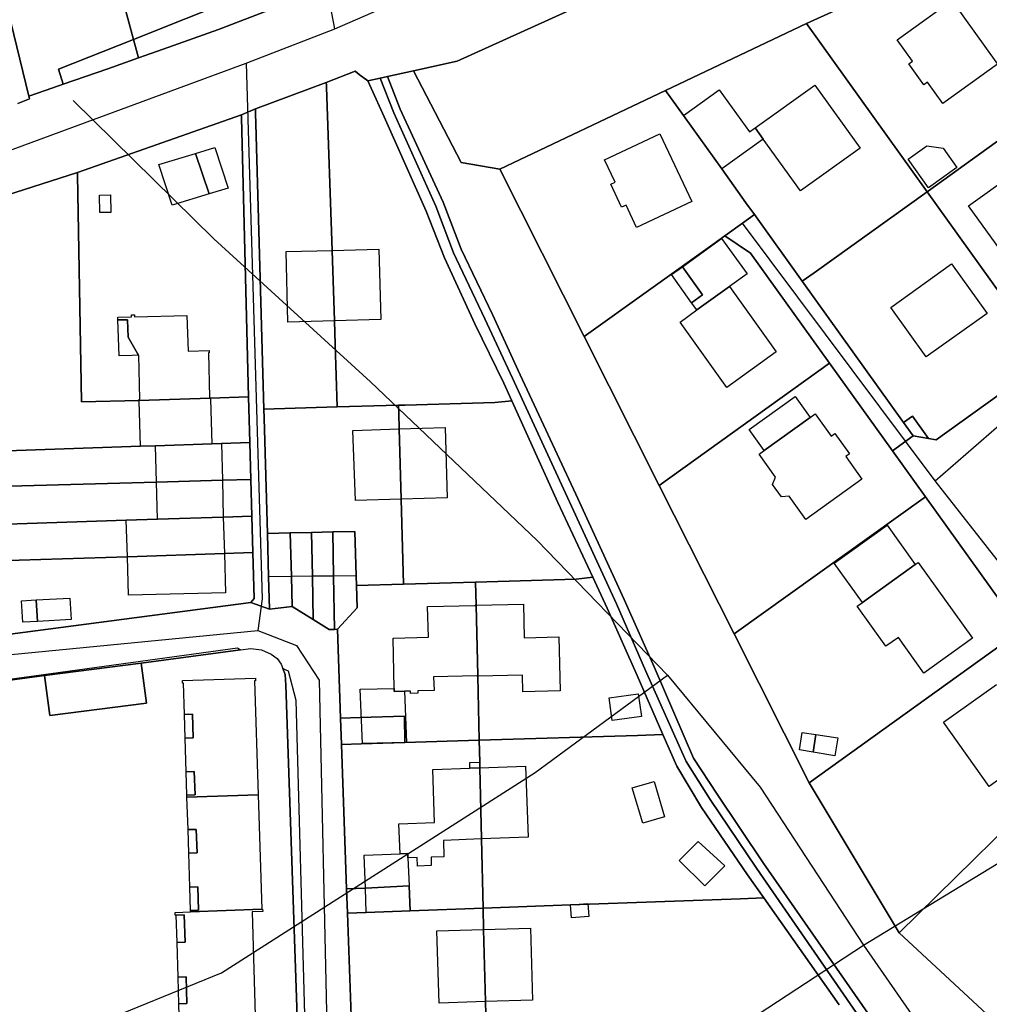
# Model space of a CAD drawing. Extents: x 577960 to 582939, y 6017202 to 6023066.
# Tile 161 of 217: x 579678 to 579810, y 6021925 to 6022060. Entities that reach past the tile are written whole.
import ezdxf

# ---------------------------------------------------------------- set-up
doc = ezdxf.new("R2010")
doc.units = 0
doc.header["$MEASUREMENT"] = 0
doc.linetypes.add('D', pattern=[0])
for name, color, linetype in [('LI__FLUR', 7, 'D'), ('LI__GEB', 7, 'Continuous'), ('LI__STRASSE', 7, 'Continuous')]:
    doc.layers.add(name, color=color, linetype=linetype)

msp = doc.modelspace()

# ---------------------------------------------------------------- linework, layer by layer
at = {"layer": 'LI__FLUR', "color": 8, "linetype": 'D', "true_color": 0x808080}
for p, q in [((579670.001, 6022086.63), (579679.066, 6022049.476)), ((579679.066, 6022049.476), (579670.001, 6022086.63)), ((579802.218, 6022083.567), (579737.633, 6022054.252)), ((579737.633, 6022054.252), (579802.218, 6022083.567)), ((579785.394, 6022059.398), (579807.176, 6022069.353)), ((579807.176, 6022069.353), (579785.394, 6022059.398)), ((579717.621, 6022066.917), (579693.381, 6022057.232)), ((579693.381, 6022057.232), (579717.621, 6022066.917)), ((579693.381, 6022057.232), (579691.712, 6022063.37)), ((579691.712, 6022063.37), (579693.381, 6022057.232)), ((579712.493, 6022061.48), (579705.006, 6022058.601)), ((579705.006, 6022058.601), (579712.493, 6022061.48)), ((579766.132, 6022050.233), (579785.394, 6022059.398)), ((579785.394, 6022059.398), (579766.132, 6022050.233)), ((579785.394, 6022059.398), (579801.877, 6022036.408)), ((579801.877, 6022036.408), (579785.394, 6022059.398)), ((579705.006, 6022058.601), (579697.439, 6022055.883)), ((579697.439, 6022055.883), (579705.006, 6022058.601)), ((579683.145, 6022053.145), (579693.381, 6022057.232)), ((579693.381, 6022057.232), (579683.145, 6022053.145)), ((579693.381, 6022057.232), (579694.071, 6022054.704)), ((579694.071, 6022054.704), (579693.381, 6022057.232)), ((579694.071, 6022054.704), (579689.852, 6022053.224)), ((579689.852, 6022053.224), (579694.071, 6022054.704)), ((579697.439, 6022055.883), (579694.071, 6022054.704)), ((579694.071, 6022054.704), (579697.439, 6022055.883)), ((579737.633, 6022054.252), (579731.675, 6022052.933)), ((579731.675, 6022052.933), (579737.633, 6022054.252)), ((579683.785, 6022051.106), (579683.145, 6022053.145)), ((579683.145, 6022053.145), (579683.785, 6022051.106)), ((579689.852, 6022053.224), (579683.785, 6022051.106)), ((579683.785, 6022051.106), (579689.852, 6022053.224)), ((579719.74, 6022051.354), (579723.699, 6022052.883)), ((579723.699, 6022052.883), (579719.74, 6022051.354)), ((579723.699, 6022052.883), (579724.258, 6022052.454)), ((579724.258, 6022052.454), (579723.699, 6022052.883)), ((579724.258, 6022052.454), (579725.418, 6022051.554)), ((579725.418, 6022051.554), (579724.258, 6022052.454)), ((579727.087, 6022051.924), (579728.107, 6022052.144)), ((579728.107, 6022052.144), (579727.087, 6022051.924)), ((579728.107, 6022052.144), (579731.675, 6022052.933)), ((579731.675, 6022052.933), (579728.107, 6022052.144)), ((579728.107, 6022052.144), (579729.846, 6022047.696)), ((579729.846, 6022047.696), (579728.107, 6022052.144)), ((579731.675, 6022052.933), (579738.193, 6022040.399)), ((579738.193, 6022040.399), (579731.675, 6022052.933)), ((579683.785, 6022051.106), (579682.355, 6022050.606)), ((579682.355, 6022050.606), (579683.785, 6022051.106)), ((579710.064, 6022047.746), (579719.74, 6022051.354)), ((579719.74, 6022051.354), (579710.064, 6022047.746)), ((579719.74, 6022051.354), (579719.76, 6022050.994)), ((579719.76, 6022050.994), (579719.74, 6022051.354)), ((579719.76, 6022050.994), (579719.77, 6022050.724)), ((579719.77, 6022050.724), (579719.76, 6022050.994)), ((579719.77, 6022050.724), (579720.559, 6022028.385)), ((579720.559, 6022028.385), (579719.77, 6022050.724)), ((579725.418, 6022051.554), (579727.087, 6022051.924)), ((579727.087, 6022051.924), (579725.418, 6022051.554)), ((579725.868, 6022050.574), (579725.418, 6022051.554)), ((579725.418, 6022051.554), (579725.868, 6022050.574)), ((579728.986, 6022047.206), (579727.087, 6022051.924)), ((579727.087, 6022051.924), (579728.986, 6022047.206)), ((579682.355, 6022050.606), (579679.066, 6022049.476)), ((579679.066, 6022049.476), (579682.355, 6022050.606)), ((579679.066, 6022049.476), (579679.156, 6022049.117)), ((579679.156, 6022049.117), (579679.066, 6022049.476)), ((579727.647, 6022046.646), (579725.868, 6022050.574)), ((579725.868, 6022050.574), (579727.647, 6022046.646)), ((579743.47, 6022039.479), (579766.132, 6022050.233)), ((579766.132, 6022050.233), (579743.47, 6022039.479)), ((579766.132, 6022050.233), (579768.572, 6022046.829)), ((579768.572, 6022046.829), (579766.132, 6022050.233)), ((579679.156, 6022049.117), (579677.587, 6022048.487)), ((579677.587, 6022048.487), (579679.156, 6022049.117)), ((579685.704, 6022039.051), (579708.135, 6022046.917)), ((579708.135, 6022046.917), (579685.704, 6022039.051)), ((579708.135, 6022046.917), (579710.064, 6022047.746)), ((579710.064, 6022047.746), (579708.135, 6022046.917)), ((579708.135, 6022046.917), (579708.145, 6022046.497)), ((579708.145, 6022046.497), (579708.135, 6022046.917)), ((579710.064, 6022047.746), (579710.074, 6022047.316)), ((579710.074, 6022047.316), (579710.064, 6022047.746)), ((579710.074, 6022047.316), (579710.084, 6022047.086)), ((579710.084, 6022047.086), (579710.074, 6022047.316)), ((579710.084, 6022047.086), (579710.124, 6022045.697)), ((579710.124, 6022045.697), (579710.084, 6022047.086)), ((579733.414, 6022033.762), (579727.647, 6022046.646)), ((579727.647, 6022046.646), (579733.414, 6022033.762)), ((579734.724, 6022034.441), (579728.986, 6022047.206)), ((579728.986, 6022047.206), (579734.724, 6022034.441)), ((579729.846, 6022047.696), (579735.723, 6022035.001)), ((579735.723, 6022035.001), (579729.846, 6022047.696)), ((579768.572, 6022046.829), (579773.808, 6022039.527)), ((579773.808, 6022039.527), (579768.572, 6022046.829)), ((579801.877, 6022036.408), (579816.911, 6022047.193)), ((579816.911, 6022047.193), (579801.877, 6022036.408)), ((579708.145, 6022046.497), (579709.104, 6022008.354)), ((579709.104, 6022008.354), (579708.145, 6022046.497)), ((579710.124, 6022045.697), (579711.213, 6022006.705)), ((579711.213, 6022006.705), (579710.124, 6022045.697)), ((579738.193, 6022040.399), (579743.47, 6022039.479)), ((579743.47, 6022039.479), (579738.193, 6022040.399)), ((579672.899, 6022034.903), (579685.704, 6022039.051)), ((579685.704, 6022039.051), (579672.899, 6022034.903)), ((579685.704, 6022039.051), (579685.714, 6022038.721)), ((579685.714, 6022038.721), (579685.704, 6022039.051)), ((579685.714, 6022038.721), (579686.253, 6022007.675)), ((579686.253, 6022007.675), (579685.714, 6022038.721)), ((579754.995, 6022016.599), (579743.47, 6022039.479)), ((579743.47, 6022039.479), (579754.995, 6022016.599)), ((579773.808, 6022039.527), (579777.121, 6022034.905)), ((579777.121, 6022034.905), (579773.808, 6022039.527)), ((579801.877, 6022036.408), (579786.439, 6022025.339)), ((579786.439, 6022025.339), (579801.877, 6022036.408)), ((579818.35, 6022013.418), (579801.877, 6022036.408)), ((579801.877, 6022036.408), (579818.35, 6022013.418)), ((579735.723, 6022035.001), (579738.192, 6022028.574)), ((579738.192, 6022028.574), (579735.723, 6022035.001)), ((579777.121, 6022034.905), (579778.286, 6022033.28)), ((579778.286, 6022033.28), (579777.121, 6022034.905)), ((579735.883, 6022027.385), (579733.414, 6022033.762)), ((579733.414, 6022033.762), (579735.883, 6022027.385)), ((579737.133, 6022028.034), (579734.724, 6022034.441)), ((579734.724, 6022034.441), (579737.133, 6022028.034)), ((579778.286, 6022033.28), (579776.647, 6022032.109)), ((579776.647, 6022032.109), (579778.286, 6022033.28)), ((579778.286, 6022033.28), (579784.814, 6022024.174)), ((579784.814, 6022024.174), (579778.286, 6022033.28)), ((579776.647, 6022032.109), (579774.218, 6022030.372)), ((579774.218, 6022030.372), (579776.647, 6022032.109)), ((579772.593, 6022029.208), (579754.995, 6022016.599)), ((579754.995, 6022016.599), (579772.593, 6022029.208)), ((579774.218, 6022030.372), (579772.593, 6022029.208)), ((579772.593, 6022029.208), (579774.218, 6022030.372)), ((579777.766, 6022027.993), (579774.218, 6022030.372)), ((579774.218, 6022030.372), (579777.766, 6022027.993)), ((579720.559, 6022028.385), (579720.859, 6022018.759)), ((579720.859, 6022018.759), (579720.559, 6022028.385)), ((579741.421, 6022019.048), (579737.133, 6022028.034)), ((579737.133, 6022028.034), (579741.421, 6022019.048)), ((579738.192, 6022028.574), (579742.46, 6022019.608)), ((579742.46, 6022019.608), (579738.192, 6022028.574)), ((579788.542, 6022012.969), (579777.766, 6022027.993)), ((579777.766, 6022027.993), (579788.542, 6022012.969)), ((579740.041, 6022018.329), (579735.883, 6022027.385)), ((579735.883, 6022027.385), (579740.041, 6022018.329)), ((579786.439, 6022025.339), (579784.814, 6022024.174)), ((579784.814, 6022024.174), (579786.439, 6022025.339)), ((579784.814, 6022024.174), (579798.668, 6022004.853)), ((579798.668, 6022004.853), (579784.814, 6022024.174)), ((579720.859, 6022018.759), (579720.969, 6022015.58)), ((579720.969, 6022015.58), (579720.859, 6022018.759)), ((579745.189, 6022010.902), (579741.421, 6022019.048)), ((579741.421, 6022019.048), (579745.189, 6022010.902)), ((579742.46, 6022019.608), (579746.229, 6022011.392)), ((579746.229, 6022011.392), (579742.46, 6022019.608)), ((579744.02, 6022010.222), (579740.041, 6022018.329)), ((579740.041, 6022018.329), (579744.02, 6022010.222)), ((579754.995, 6022016.599), (579765.241, 6021996.267)), ((579765.241, 6021996.267), (579754.995, 6022016.599)), ((579720.969, 6022015.58), (579721.239, 6022006.984)), ((579721.239, 6022006.984), (579720.969, 6022015.58)), ((579765.241, 6021996.267), (579788.542, 6022012.969)), ((579788.542, 6022012.969), (579765.241, 6021996.267)), ((579797.138, 6022000.985), (579788.542, 6022012.969)), ((579788.542, 6022012.969), (579797.138, 6022000.985)), ((579803.116, 6022002.504), (579818.35, 6022013.418)), ((579818.35, 6022013.418), (579803.116, 6022002.504)), ((579752.706, 6021994.628), (579745.189, 6022010.902)), ((579745.189, 6022010.902), (579752.706, 6021994.628)), ((579746.229, 6022011.392), (579753.845, 6021995.078)), ((579753.845, 6021995.078), (579746.229, 6022011.392)), ((579745.109, 6022007.813), (579744.02, 6022010.222)), ((579744.02, 6022010.222), (579745.109, 6022007.813)), ((579686.253, 6022007.675), (579694.159, 6022007.875)), ((579694.159, 6022007.875), (579686.253, 6022007.675)), ((579694.159, 6022007.875), (579703.886, 6022008.204)), ((579703.886, 6022008.204), (579694.159, 6022007.875)), ((579703.886, 6022008.204), (579709.104, 6022008.354)), ((579709.104, 6022008.354), (579703.886, 6022008.204)), ((579709.104, 6022008.354), (579709.273, 6022002.137)), ((579709.273, 6022002.137), (579709.104, 6022008.354)), ((579742.81, 6022007.573), (579745.109, 6022007.813)), ((579745.109, 6022007.813), (579742.81, 6022007.573)), ((579745.109, 6022007.813), (579751.386, 6021993.909)), ((579751.386, 6021993.909), (579745.109, 6022007.813)), ((579711.213, 6022006.705), (579721.239, 6022006.984)), ((579721.239, 6022006.984), (579711.213, 6022006.705)), ((579711.243, 6022005.475), (579711.213, 6022006.705)), ((579711.213, 6022006.705), (579711.243, 6022005.475)), ((579721.239, 6022006.984), (579729.615, 6022007.214)), ((579729.615, 6022007.214), (579721.239, 6022006.984)), ((579729.615, 6022007.214), (579730.505, 6022007.234)), ((579730.505, 6022007.234), (579729.615, 6022007.214)), ((579729.615, 6022007.214), (579729.645, 6022006.105)), ((579729.645, 6022006.105), (579729.615, 6022007.214)), ((579730.505, 6022007.234), (579742.81, 6022007.573)), ((579742.81, 6022007.573), (579730.505, 6022007.234)), ((579711.692, 6021989.692), (579711.243, 6022005.475)), ((579711.243, 6022005.475), (579711.692, 6021989.692)), ((579729.645, 6022006.105), (579729.705, 6022003.995)), ((579729.705, 6022003.995), (579729.645, 6022006.105)), ((579798.668, 6022004.853), (579799.887, 6022005.722)), ((579799.887, 6022005.722), (579798.668, 6022004.853)), ((579799.887, 6022005.722), (579802.076, 6022002.674)), ((579802.076, 6022002.674), (579799.887, 6022005.722)), ((579729.705, 6022003.995), (579729.965, 6021994.399)), ((579729.965, 6021994.399), (579729.705, 6022003.995)), ((579798.668, 6022004.853), (579799.977, 6022003.024)), ((579799.977, 6022003.024), (579798.668, 6022004.853)), ((579799.977, 6022003.024), (579797.138, 6022000.985)), ((579797.138, 6022000.985), (579799.977, 6022003.024)), ((579799.977, 6022003.024), (579802.076, 6022002.674)), ((579802.076, 6022002.674), (579799.977, 6022003.024)), ((579802.076, 6022002.674), (579803.116, 6022002.504)), ((579803.116, 6022002.504), (579802.076, 6022002.674)), ((579694.319, 6022001.618), (579673.418, 6022000.889)), ((579673.418, 6022000.889), (579694.319, 6022001.618)), ((579696.388, 6022001.688), (579694.319, 6022001.618)), ((579694.319, 6022001.618), (579696.388, 6022001.688)), ((579704.075, 6022001.957), (579696.388, 6022001.688)), ((579696.388, 6022001.688), (579704.075, 6022001.957)), ((579705.395, 6022001.997), (579704.075, 6022001.957)), ((579704.075, 6022001.957), (579705.395, 6022001.997)), ((579709.273, 6022002.137), (579705.395, 6022001.997)), ((579705.395, 6022001.997), (579709.273, 6022002.137)), ((579709.273, 6022002.137), (579709.413, 6021997.069)), ((579709.413, 6021997.069), (579709.273, 6022002.137)), ((579801.659, 6021994.691), (579797.138, 6022000.985)), ((579797.138, 6022000.985), (579801.659, 6021994.691)), ((579696.528, 6021996.72), (579705.535, 6021996.959)), ((579705.535, 6021996.959), (579696.528, 6021996.72)), ((579705.535, 6021996.959), (579709.413, 6021997.069)), ((579709.413, 6021997.069), (579705.535, 6021996.959)), ((579709.413, 6021997.069), (579709.553, 6021992.061)), ((579709.553, 6021992.061), (579709.413, 6021997.069)), ((579673.488, 6021996.091), (579696.528, 6021996.72)), ((579696.528, 6021996.72), (579673.488, 6021996.091)), ((579765.241, 6021996.267), (579775.493, 6021975.949)), ((579775.493, 6021975.949), (579765.241, 6021996.267)), ((579729.965, 6021994.399), (579730.285, 6021982.764)), ((579730.285, 6021982.764), (579729.965, 6021994.399)), ((579759.433, 6021980.064), (579752.706, 6021994.628)), ((579752.706, 6021994.628), (579759.433, 6021980.064)), ((579753.845, 6021995.078), (579760.463, 6021980.644)), ((579760.463, 6021980.644), (579753.845, 6021995.078)), ((579775.493, 6021975.949), (579801.659, 6021994.691)), ((579801.659, 6021994.691), (579775.493, 6021975.949)), ((579814.75, 6021976.423), (579801.659, 6021994.691)), ((579801.659, 6021994.691), (579814.75, 6021976.423)), ((579751.386, 6021993.909), (579756.184, 6021983.713)), ((579756.184, 6021983.713), (579751.386, 6021993.909)), ((579692.4, 6021991.492), (579673.567, 6021990.883)), ((579673.567, 6021990.883), (579692.4, 6021991.492)), ((579696.668, 6021991.632), (579692.4, 6021991.492)), ((579692.4, 6021991.492), (579696.668, 6021991.632)), ((579705.665, 6021991.931), (579696.668, 6021991.632)), ((579696.668, 6021991.632), (579705.665, 6021991.931)), ((579709.553, 6021992.061), (579705.665, 6021991.931)), ((579705.665, 6021991.931), (579709.553, 6021992.061)), ((579709.553, 6021992.061), (579709.693, 6021987.073)), ((579709.693, 6021987.073), (579709.553, 6021992.061)), ((579714.821, 6021989.772), (579711.692, 6021989.692)), ((579711.692, 6021989.692), (579714.821, 6021989.772)), ((579711.862, 6021983.754), (579711.692, 6021989.692)), ((579711.692, 6021989.692), (579711.862, 6021983.754)), ((579717.72, 6021989.842), (579714.821, 6021989.772)), ((579714.821, 6021989.772), (579717.72, 6021989.842)), ((579714.971, 6021983.794), (579714.821, 6021989.772)), ((579714.821, 6021989.772), (579714.971, 6021983.794)), ((579720.629, 6021989.911), (579717.72, 6021989.842)), ((579717.72, 6021989.842), (579720.629, 6021989.911)), ((579717.72, 6021989.842), (579717.84, 6021983.834)), ((579717.84, 6021983.834), (579717.72, 6021989.842)), ((579723.657, 6021989.981), (579720.629, 6021989.911)), ((579720.629, 6021989.911), (579723.657, 6021989.981)), ((579720.729, 6021983.874), (579720.629, 6021989.911)), ((579720.629, 6021989.911), (579720.729, 6021983.874)), ((579723.827, 6021983.914), (579723.657, 6021989.981)), ((579723.657, 6021989.981), (579723.827, 6021983.914)), ((579692.54, 6021986.514), (579673.647, 6021985.905)), ((579673.647, 6021985.905), (579692.54, 6021986.514)), ((579705.805, 6021986.943), (579692.54, 6021986.514)), ((579692.54, 6021986.514), (579705.805, 6021986.943)), ((579709.693, 6021987.073), (579705.805, 6021986.943)), ((579705.805, 6021986.943), (579709.693, 6021987.073)), ((579709.863, 6021980.786), (579709.693, 6021987.073)), ((579709.693, 6021987.073), (579709.863, 6021980.786)), ((579711.982, 6021979.326), (579711.862, 6021983.754)), ((579711.862, 6021983.754), (579711.982, 6021979.326)), ((579715.081, 6021979.726), (579714.971, 6021983.794)), ((579714.971, 6021983.794), (579715.081, 6021979.726)), ((579717.84, 6021983.834), (579717.95, 6021977.926)), ((579717.95, 6021977.926), (579717.84, 6021983.834)), ((579720.858, 6021976.577), (579720.729, 6021983.874)), ((579720.729, 6021983.874), (579720.858, 6021976.577)), ((579723.867, 6021982.574), (579723.827, 6021983.914)), ((579723.827, 6021983.914), (579723.867, 6021982.574)), ((579753.915, 6021983.463), (579740.141, 6021983.054)), ((579740.141, 6021983.054), (579753.915, 6021983.463)), ((579756.184, 6021983.713), (579753.915, 6021983.463)), ((579753.915, 6021983.463), (579756.184, 6021983.713)), ((579758.164, 6021979.494), (579756.184, 6021983.713)), ((579756.184, 6021983.713), (579758.164, 6021979.494)), ((579730.285, 6021982.764), (579723.867, 6021982.574)), ((579723.867, 6021982.574), (579730.285, 6021982.764)), ((579723.867, 6021982.574), (579723.947, 6021979.526)), ((579723.947, 6021979.526), (579723.867, 6021982.574)), ((579740.141, 6021983.054), (579730.285, 6021982.764)), ((579730.285, 6021982.764), (579740.141, 6021983.054)), ((579740.141, 6021983.054), (579740.221, 6021979.885)), ((579740.221, 6021979.885), (579740.141, 6021983.054)), ((579709.433, 6021980.246), (579709.863, 6021980.786)), ((579709.863, 6021980.786), (579709.433, 6021980.246)), ((579673.807, 6021975.579), (579709.433, 6021980.246)), ((579709.433, 6021980.246), (579673.807, 6021975.579)), ((579711.982, 6021979.326), (579709.433, 6021980.246)), ((579709.433, 6021980.246), (579711.982, 6021979.326)), ((579715.081, 6021979.726), (579711.982, 6021979.326)), ((579711.982, 6021979.326), (579715.081, 6021979.726)), ((579717.95, 6021977.926), (579715.081, 6021979.726)), ((579715.081, 6021979.726), (579717.95, 6021977.926)), ((579723.947, 6021979.526), (579721.288, 6021976.587)), ((579721.288, 6021976.587), (579723.947, 6021979.526)), ((579740.221, 6021979.885), (579740.451, 6021970.269)), ((579740.451, 6021970.269), (579740.221, 6021979.885)), ((579762.242, 6021970.258), (579758.164, 6021979.494)), ((579758.164, 6021979.494), (579762.242, 6021970.258)), ((579763.391, 6021970.938), (579759.433, 6021980.064)), ((579759.433, 6021980.064), (579763.391, 6021970.938)), ((579760.463, 6021980.644), (579764.561, 6021971.477)), ((579764.561, 6021971.477), (579760.463, 6021980.644)), ((579717.95, 6021977.926), (579720.119, 6021976.577)), ((579720.119, 6021976.577), (579717.95, 6021977.926)), ((579720.119, 6021976.577), (579720.858, 6021976.577)), ((579720.858, 6021976.577), (579720.119, 6021976.577)), ((579721.288, 6021976.587), (579720.858, 6021976.577)), ((579720.858, 6021976.577), (579721.288, 6021976.587)), ((579721.708, 6021964.442), (579721.288, 6021976.587)), ((579721.288, 6021976.587), (579721.708, 6021964.442)), ((579775.493, 6021975.949), (579785.743, 6021955.608)), ((579785.743, 6021955.608), (579775.493, 6021975.949)), ((579785.743, 6021955.608), (579814.75, 6021976.423)), ((579814.75, 6021976.423), (579785.743, 6021955.608)), ((579634.313, 6021964.035), (579707.584, 6021974.038)), ((579707.584, 6021974.038), (579708.023, 6021973.778)), ((579708.023, 6021973.778), (579709.443, 6021973.968)), ((579709.443, 6021973.968), (579710.882, 6021973.768)), ((579708.023, 6021973.778), (579694.429, 6021971.96)), ((579694.429, 6021971.96), (579708.023, 6021973.778)), ((579710.882, 6021973.768), (579712.222, 6021973.198)), ((579712.222, 6021973.198), (579713.011, 6021972.609)), ((579713.011, 6021972.609), (579713.571, 6021971.839)), ((579694.429, 6021971.96), (579681.234, 6021970.261)), ((579681.234, 6021970.261), (579694.429, 6021971.96)), ((579695.149, 6021966.472), (579694.429, 6021971.96)), ((579694.429, 6021971.96), (579695.149, 6021966.472)), ((579713.571, 6021971.839), (579713.801, 6021971.219)), ((579764.561, 6021971.477), (579769.959, 6021958.982)), ((579769.959, 6021958.982), (579764.561, 6021971.477)), ((579681.234, 6021970.261), (579660.143, 6021967.453)), ((579660.143, 6021967.453), (579681.234, 6021970.261)), ((579681.234, 6021970.261), (579681.944, 6021964.813)), ((579681.944, 6021964.813), (579681.234, 6021970.261)), ((579713.801, 6021971.219), (579714.101, 6021970.42)), ((579714.101, 6021970.42), (579713.801, 6021971.219)), ((579713.801, 6021971.219), (579714.531, 6021970.929)), ((579714.101, 6021970.42), (579714.221, 6021968.93)), ((579714.221, 6021968.93), (579714.101, 6021970.42)), ((579714.531, 6021970.929), (579715.59, 6021966.881)), ((579740.451, 6021970.269), (579740.451, 6021970.159)), ((579740.451, 6021970.159), (579740.451, 6021970.269)), ((579740.451, 6021970.159), (579740.66, 6021961.412)), ((579740.66, 6021961.412), (579740.451, 6021970.159)), ((579765.77, 6021962.191), (579762.242, 6021970.258)), ((579762.242, 6021970.258), (579765.77, 6021962.191)), ((579768.929, 6021958.512), (579763.391, 6021970.938)), ((579763.391, 6021970.938), (579768.929, 6021958.512)), ((579714.221, 6021968.93), (579715.94, 6021918.69)), ((579715.94, 6021918.69), (579714.221, 6021968.93)), ((579681.944, 6021964.813), (579695.149, 6021966.472)), ((579695.149, 6021966.472), (579681.944, 6021964.813)), ((579715.59, 6021966.881), (579716.899, 6021918.95)), ((579724.397, 6021964.522), (579721.708, 6021964.442)), ((579721.708, 6021964.442), (579724.397, 6021964.522)), ((579730.414, 6021964.711), (579724.397, 6021964.522)), ((579724.397, 6021964.522), (579730.414, 6021964.711)), ((579730.504, 6021961.103), (579730.414, 6021964.711)), ((579730.414, 6021964.711), (579730.504, 6021961.103)), ((579721.838, 6021960.833), (579721.708, 6021964.442)), ((579721.708, 6021964.442), (579721.838, 6021960.833)), ((579740.66, 6021961.412), (579762.292, 6021962.081)), ((579762.292, 6021962.081), (579740.66, 6021961.412)), ((579762.292, 6021962.081), (579765.77, 6021962.191)), ((579765.77, 6021962.191), (579762.292, 6021962.081)), ((579765.77, 6021962.191), (579767.67, 6021957.863)), ((579767.67, 6021957.863), (579765.77, 6021962.191)), ((579825.207, 6021961.829), (579798.087, 6021935.071)), ((579798.087, 6021935.071), (579825.207, 6021961.829)), ((579724.507, 6021960.913), (579721.838, 6021960.833)), ((579721.838, 6021960.833), (579724.507, 6021960.913)), ((579722.527, 6021941.091), (579721.838, 6021960.833)), ((579721.838, 6021960.833), (579722.527, 6021941.091)), ((579730.504, 6021961.103), (579724.507, 6021960.913)), ((579724.507, 6021960.913), (579730.504, 6021961.103)), ((579740.66, 6021961.412), (579730.504, 6021961.103)), ((579730.504, 6021961.103), (579740.66, 6021961.412)), ((579740.72, 6021958.433), (579740.66, 6021961.412)), ((579740.66, 6021961.412), (579740.72, 6021958.433)), ((579740.74, 6021957.644), (579740.72, 6021958.433)), ((579740.72, 6021958.433), (579740.74, 6021957.644)), ((579767.67, 6021957.863), (579771.038, 6021952.245)), ((579771.038, 6021952.245), (579767.67, 6021957.863)), ((579772.208, 6021953.324), (579768.929, 6021958.512)), ((579768.929, 6021958.512), (579772.208, 6021953.324)), ((579769.959, 6021958.982), (579773.187, 6021954.044)), ((579773.187, 6021954.044), (579769.959, 6021958.982)), ((579740.96, 6021947.928), (579740.74, 6021957.644)), ((579740.74, 6021957.644), (579740.96, 6021947.928)), ((579785.743, 6021955.608), (579798.087, 6021935.071)), ((579798.087, 6021935.071), (579785.743, 6021955.608)), ((579773.187, 6021954.044), (579779.475, 6021944.668)), ((579779.475, 6021944.668), (579773.187, 6021954.044)), ((579778.565, 6021943.928), (579772.208, 6021953.324)), ((579772.208, 6021953.324), (579778.565, 6021943.928)), ((579771.038, 6021952.245), (579777.356, 6021943.008)), ((579777.356, 6021943.008), (579771.038, 6021952.245)), ((579741.17, 6021938.461), (579740.96, 6021947.928)), ((579740.96, 6021947.928), (579741.17, 6021938.461)), ((579779.475, 6021944.668), (579793.789, 6021924.115)), ((579793.789, 6021924.115), (579779.475, 6021944.668)), ((579777.356, 6021943.008), (579779.555, 6021939.88)), ((579779.555, 6021939.88), (579777.356, 6021943.008)), ((579792.709, 6021923.486), (579778.565, 6021943.928)), ((579778.565, 6021943.928), (579792.709, 6021923.486)), ((579722.527, 6021941.091), (579725.086, 6021941.221)), ((579725.086, 6021941.221), (579722.527, 6021941.091)), ((579722.647, 6021937.792), (579722.527, 6021941.091)), ((579722.527, 6021941.091), (579722.647, 6021937.792)), ((579725.086, 6021941.221), (579731.064, 6021941.511)), ((579731.064, 6021941.511), (579725.086, 6021941.221)), ((579731.064, 6021941.511), (579731.204, 6021938.102)), ((579731.204, 6021938.102), (579731.064, 6021941.511)), ((579776.356, 6021939.76), (579753.155, 6021938.901)), ((579753.155, 6021938.901), (579776.356, 6021939.76)), ((579779.555, 6021939.88), (579776.356, 6021939.76)), ((579776.356, 6021939.76), (579779.555, 6021939.88)), ((579789.85, 6021925.245), (579779.555, 6021939.88)), ((579779.555, 6021939.88), (579789.85, 6021925.245)), ((579725.206, 6021937.882), (579722.647, 6021937.792)), ((579722.647, 6021937.792), (579725.206, 6021937.882)), ((579722.647, 6021937.792), (579723.177, 6021922.459)), ((579723.177, 6021922.459), (579722.647, 6021937.792)), ((579731.204, 6021938.102), (579725.206, 6021937.882)), ((579725.206, 6021937.882), (579731.204, 6021938.102)), ((579741.17, 6021938.461), (579731.204, 6021938.102)), ((579731.204, 6021938.102), (579741.17, 6021938.461)), ((579753.155, 6021938.901), (579741.17, 6021938.461)), ((579741.17, 6021938.461), (579753.155, 6021938.901)), ((579741.25, 6021935.563), (579741.17, 6021938.461)), ((579741.17, 6021938.461), (579741.25, 6021935.563)), ((579741.52, 6021925.687), (579741.25, 6021935.563)), ((579741.25, 6021935.563), (579741.52, 6021925.687)), ((579798.087, 6021935.071), (579815.1, 6021919.347)), ((579815.1, 6021919.347), (579798.087, 6021935.071)), ((579741.869, 6021913.132), (579741.52, 6021925.687)), ((579741.52, 6021925.687), (579741.869, 6021913.132))]:
    msp.add_line(p, q, dxfattribs=at)
at = {"layer": 'LI__GEB', "color": 5, "linetype": 'D', "true_color": 0x0000ff}
for p, q in [((579797.807, 6022057.187), (579805.276, 6022062.542)), ((579805.276, 6022062.542), (579811.501, 6022053.842)), ((579799.897, 6022054.273), (579797.807, 6022057.187)), ((579799.393, 6022053.912), (579799.897, 6022054.273)), ((579801.454, 6022051.038), (579799.393, 6022053.912)), ((579811.501, 6022053.842), (579804.041, 6022048.493)), ((579778.362, 6022045.143), (579786.518, 6022050.989)), ((579786.518, 6022050.989), (579792.724, 6022042.355)), ((579801.957, 6022051.399), (579801.454, 6022051.038)), ((579804.041, 6022048.493), (579801.957, 6022051.399)), ((579768.572, 6022046.829), (579773.443, 6022050.347)), ((579773.443, 6022050.347), (579777.593, 6022044.59)), ((579773.808, 6022039.527), (579768.572, 6022046.829)), ((579757.795, 6022040.758), (579765.352, 6022044.326)), ((579765.352, 6022044.326), (579769.71, 6022035.08)), ((579777.593, 6022044.59), (579778.362, 6022045.143)), ((579779.47, 6022043.59), (579778.362, 6022045.143)), ((579778.362, 6022045.143), (579779.47, 6022043.59)), ((579779.47, 6022043.59), (579773.808, 6022039.527)), ((579784.559, 6022036.513), (579779.47, 6022043.59)), ((579799.287, 6022040.844), (579801.836, 6022042.671)), ((579801.836, 6022042.671), (579804.091, 6022042.353)), ((579701.877, 6022041.649), (579704.506, 6022042.449)), ((579703.706, 6022036.102), (579701.877, 6022041.649)), ((579704.506, 6022042.449), (579706.325, 6022036.891)), ((579792.724, 6022042.355), (579784.559, 6022036.513)), ((579804.091, 6022042.353), (579805.962, 6022039.743)), ((579759.234, 6022037.709), (579757.795, 6022040.758)), ((579802.094, 6022036.945), (579799.287, 6022040.844)), ((579807.568, 6022034.495), (579816.373, 6022040.791)), ((579805.962, 6022039.743), (579802.094, 6022036.945)), ((579758.644, 6022037.429), (579759.234, 6022037.709)), ((579760.124, 6022034.29), (579758.644, 6022037.429)), ((579688.752, 6022035.942), (579690.242, 6022035.972)), ((579688.802, 6022033.553), (579688.752, 6022035.942)), ((579690.242, 6022035.972), (579690.292, 6022033.583)), ((579706.325, 6022036.891), (579703.706, 6022036.102)), ((579760.723, 6022034.57), (579760.124, 6022034.29)), ((579762.163, 6022031.522), (579760.723, 6022034.57)), ((579769.71, 6022035.08), (579762.163, 6022031.522)), ((579690.292, 6022033.583), (579688.802, 6022033.553)), ((579812.529, 6022027.583), (579807.568, 6022034.495)), ((579714.242, 6022028.225), (579720.559, 6022028.385)), ((579714.492, 6022018.589), (579714.242, 6022028.225)), ((579720.559, 6022028.385), (579726.927, 6022028.574)), ((579720.859, 6022018.759), (579720.559, 6022028.385)), ((579720.559, 6022028.385), (579720.859, 6022018.759)), ((579726.927, 6022028.574), (579727.216, 6022018.949)), ((579796.922, 6022020.598), (579805.233, 6022026.557)), ((579805.233, 6022026.557), (579810.081, 6022019.774)), ((579766.929, 6022025.077), (579768.428, 6022026.151)), ((579768.428, 6022026.151), (579771.173, 6022022.299)), ((579769.685, 6022021.224), (579766.929, 6022025.077)), ((579770.401, 6022020.241), (579774.881, 6022023.456)), ((579774.881, 6022023.456), (579781.266, 6022014.534)), ((579771.173, 6022022.299), (579769.685, 6022021.224)), ((579768.113, 6022018.598), (579770.401, 6022020.241)), ((579801.768, 6022013.82), (579796.922, 6022020.598)), ((579810.081, 6022019.774), (579801.768, 6022013.82)), ((579691.251, 6022019.24), (579693.11, 6022019.29)), ((579691.261, 6022018.88), (579691.251, 6022019.24)), ((579692.57, 6022018.91), (579691.261, 6022018.88)), ((579692.64, 6022016.531), (579692.57, 6022018.91)), ((579693.1, 6022019.57), (579693.5, 6022019.59)), ((579693.11, 6022019.29), (579693.1, 6022019.57)), ((579693.5, 6022019.59), (579693.51, 6022019.3)), ((579693.51, 6022019.3), (579700.687, 6022019.489)), ((579700.687, 6022019.489), (579700.857, 6022014.622)), ((579720.859, 6022018.759), (579714.492, 6022018.589)), ((579727.216, 6022018.949), (579720.859, 6022018.759)), ((579774.502, 6022009.66), (579768.113, 6022018.598)), ((579693.94, 6022014.282), (579692.64, 6022016.531)), ((579700.857, 6022014.622), (579703.736, 6022014.711)), ((579703.746, 6022014.382), (579703.616, 6022014.372)), ((579703.616, 6022014.372), (579703.786, 6022008.284)), ((579703.736, 6022014.711), (579703.746, 6022014.382)), ((579781.266, 6022014.534), (579774.502, 6022009.66)), ((579693.96, 6022014.292), (579693.94, 6022014.282)), ((579693.97, 6022014.052), (579693.96, 6022014.292)), ((579694.1, 6022014.052), (579693.97, 6022014.052)), ((579694.269, 6022008.045), (579694.1, 6022014.052)), ((579694.159, 6022007.875), (579694.149, 6022008.045)), ((579694.149, 6022008.045), (579694.269, 6022008.045)), ((579694.159, 6022007.875), (579703.886, 6022008.204)), ((579703.886, 6022008.204), (579694.159, 6022007.875)), ((579694.159, 6022007.755), (579694.159, 6022007.875)), ((579694.319, 6022001.618), (579694.159, 6022007.755)), ((579703.786, 6022008.284), (579703.886, 6022008.284)), ((579703.886, 6022008.284), (579703.886, 6022008.204)), ((579703.886, 6022008.204), (579703.896, 6022008.044)), ((579703.896, 6022008.044), (579704.075, 6022001.957)), ((579777.564, 6022003.897), (579783.832, 6022008.399)), ((579783.832, 6022008.399), (579785.885, 6022005.542)), ((579779.617, 6022001.039), (579785.885, 6022005.542)), ((579785.885, 6022005.542), (579779.617, 6022001.039)), ((579785.885, 6022005.542), (579786.591, 6022006.049)), ((579786.591, 6022006.049), (579788.769, 6022003.011)), ((579723.378, 6022003.766), (579729.705, 6022003.995)), ((579723.727, 6021994.18), (579723.378, 6022003.766)), ((579729.705, 6022003.995), (579735.983, 6022004.175)), ((579729.705, 6022003.995), (579729.965, 6021994.399)), ((579729.965, 6021994.399), (579729.705, 6022003.995)), ((579735.983, 6022004.175), (579736.272, 6021994.579)), ((579779.617, 6022001.039), (579777.564, 6022003.897)), ((579788.769, 6022003.011), (579789.281, 6022003.377)), ((579789.281, 6022003.377), (579791.276, 6022000.577)), ((579696.388, 6022001.688), (579694.319, 6022001.618)), ((579704.075, 6022001.957), (579696.388, 6022001.688)), ((579696.388, 6022001.688), (579704.075, 6022001.957)), ((579696.528, 6021996.72), (579696.388, 6022001.688)), ((579704.075, 6022001.957), (579705.395, 6022001.997)), ((579705.395, 6022001.997), (579705.535, 6021996.959)), ((579778.911, 6022000.532), (579779.617, 6022001.039)), ((579781.176, 6021997.372), (579778.911, 6022000.532)), ((579791.276, 6022000.577), (579790.772, 6022000.216)), ((579790.772, 6022000.216), (579792.985, 6021997.129)), ((579705.535, 6021996.959), (579696.528, 6021996.72)), ((579696.528, 6021996.72), (579705.535, 6021996.959)), ((579705.535, 6021996.959), (579705.665, 6021991.931)), ((579780.774, 6021996.406), (579781.176, 6021997.372)), ((579792.985, 6021997.129), (579785.3, 6021991.62)), ((579696.668, 6021991.632), (579696.528, 6021996.72)), ((579781.997, 6021994.7), (579780.774, 6021996.406)), ((579729.965, 6021994.399), (579723.727, 6021994.18)), ((579736.272, 6021994.579), (579729.965, 6021994.399)), ((579783.017, 6021994.804), (579781.997, 6021994.7)), ((579785.3, 6021991.62), (579783.017, 6021994.804)), ((579692.4, 6021991.492), (579696.668, 6021991.632)), ((579692.54, 6021986.514), (579692.4, 6021991.492)), ((579705.665, 6021991.931), (579696.668, 6021991.632)), ((579696.668, 6021991.632), (579705.665, 6021991.931)), ((579705.665, 6021991.931), (579705.805, 6021986.943)), ((579789.168, 6021985.631), (579796.424, 6021990.821)), ((579796.424, 6021990.821), (579800.273, 6021985.437)), ((579711.692, 6021989.692), (579714.821, 6021989.772)), ((579711.862, 6021983.754), (579711.692, 6021989.692)), ((579714.821, 6021989.772), (579717.72, 6021989.842)), ((579714.971, 6021983.794), (579714.821, 6021989.772)), ((579714.821, 6021989.772), (579714.971, 6021983.794)), ((579717.72, 6021989.842), (579720.629, 6021989.911)), ((579717.72, 6021989.842), (579717.84, 6021983.834)), ((579717.84, 6021983.834), (579717.72, 6021989.842)), ((579720.629, 6021989.911), (579723.657, 6021989.981)), ((579720.629, 6021989.911), (579720.729, 6021983.874)), ((579720.729, 6021983.874), (579720.629, 6021989.911)), ((579723.657, 6021989.981), (579723.827, 6021983.914)), ((579692.54, 6021986.514), (579705.805, 6021986.943)), ((579705.805, 6021986.943), (579692.54, 6021986.514)), ((579692.68, 6021981.236), (579692.54, 6021986.514)), ((579705.805, 6021986.943), (579705.944, 6021981.595)), ((579793.039, 6021980.262), (579789.168, 6021985.631)), ((579793.039, 6021980.262), (579800.273, 6021985.437)), ((579800.273, 6021985.437), (579793.039, 6021980.262)), ((579800.273, 6021985.437), (579800.672, 6021985.722)), ((579800.672, 6021985.722), (579808.082, 6021975.368)), ((579714.971, 6021983.794), (579711.862, 6021983.754)), ((579717.84, 6021983.834), (579714.971, 6021983.794)), ((579720.729, 6021983.874), (579717.84, 6021983.834)), ((579723.827, 6021983.914), (579720.729, 6021983.874)), ((579705.944, 6021981.595), (579692.68, 6021981.236)), ((579678.086, 6021980.477), (579680.075, 6021980.597)), ((579678.255, 6021977.548), (579678.086, 6021980.477)), ((579680.075, 6021980.597), (579680.245, 6021977.658)), ((579733.603, 6021979.705), (579740.101, 6021979.845)), ((579733.723, 6021975.507), (579733.603, 6021979.705)), ((579740.101, 6021979.845), (579740.101, 6021979.905)), ((579740.101, 6021979.905), (579740.221, 6021979.885)), ((579740.221, 6021979.885), (579746.698, 6021980.035)), ((579740.451, 6021970.269), (579740.221, 6021979.885)), ((579740.221, 6021979.885), (579740.451, 6021970.269)), ((579746.698, 6021980.035), (579746.808, 6021975.436)), ((579792.35, 6021979.769), (579793.039, 6021980.262)), ((579796.269, 6021974.283), (579792.35, 6021979.769)), ((579680.245, 6021977.658), (579678.255, 6021977.548)), ((579728.875, 6021975.387), (579733.723, 6021975.507)), ((579729.035, 6021968.5), (579728.875, 6021975.387)), ((579746.808, 6021975.436), (579751.516, 6021975.556)), ((579751.516, 6021975.556), (579751.706, 6021968.179)), ((579797.96, 6021975.459), (579796.269, 6021974.283)), ((579801.432, 6021970.605), (579797.96, 6021975.459)), ((579808.082, 6021975.368), (579801.432, 6021970.605)), ((579700.067, 6021969.6), (579710.043, 6021969.9)), ((579710.043, 6021969.9), (579710.053, 6021969.53)), ((579740.331, 6021970.229), (579734.423, 6021970.099)), ((579734.423, 6021970.099), (579734.473, 6021968.24)), ((579740.331, 6021970.159), (579740.331, 6021970.229)), ((579740.451, 6021970.159), (579740.331, 6021970.159)), ((579746.558, 6021970.338), (579740.451, 6021970.159)), ((579740.451, 6021970.159), (579740.451, 6021970.269)), ((579740.451, 6021970.269), (579740.451, 6021970.159)), ((579746.618, 6021968.049), (579746.558, 6021970.338)), ((579700.077, 6021969.23), (579700.067, 6021969.6)), ((579700.207, 6021969.23), (579700.077, 6021969.23)), ((579700.336, 6021964.952), (579700.207, 6021969.23)), ((579710.053, 6021969.53), (579709.923, 6021969.53)), ((579709.923, 6021969.53), (579710.412, 6021953.976)), ((579804.11, 6021963.875), (579811.376, 6021969.057)), ((579724.397, 6021968.39), (579729.035, 6021968.5)), ((579724.697, 6021960.973), (579724.397, 6021968.39)), ((579729.035, 6021968.5), (579729.045, 6021968.1)), ((579729.045, 6021968.1), (579729.035, 6021968.5)), ((579729.045, 6021968.1), (579730.424, 6021968.13)), ((579730.424, 6021968.13), (579729.045, 6021968.1)), ((579731.234, 6021968.15), (579730.424, 6021968.13)), ((579730.424, 6021968.13), (579730.714, 6021961.123)), ((579731.244, 6021967.81), (579731.234, 6021968.15)), ((579732.274, 6021967.84), (579731.244, 6021967.81)), ((579734.473, 6021968.24), (579732.264, 6021968.18)), ((579732.264, 6021968.18), (579732.274, 6021967.84)), ((579751.706, 6021968.179), (579746.618, 6021968.049)), ((579758.413, 6021967.229), (579762.392, 6021967.779)), ((579758.843, 6021964.111), (579758.413, 6021967.229)), ((579762.392, 6021967.779), (579762.822, 6021964.65)), ((579701.436, 6021964.982), (579700.336, 6021964.952)), ((579701.546, 6021961.753), (579701.436, 6021964.982)), ((579762.822, 6021964.65), (579758.843, 6021964.111)), ((579810.37, 6021955.114), (579804.11, 6021963.875)), ((579786.303, 6021959.784), (579786.677, 6021962.223)), ((579786.677, 6021962.223), (579789.68, 6021961.729)), ((579700.446, 6021961.723), (579701.546, 6021961.753)), ((579700.586, 6021957.095), (579700.446, 6021961.723)), ((579730.714, 6021961.123), (579724.697, 6021960.973)), ((579789.68, 6021961.729), (579789.295, 6021959.31)), ((579789.295, 6021959.31), (579786.303, 6021959.784)), ((579817.659, 6021960.323), (579810.37, 6021955.114)), ((579740.74, 6021957.644), (579746.968, 6021957.873)), ((579746.968, 6021957.873), (579747.328, 6021948.167)), ((579701.686, 6021957.135), (579700.586, 6021957.095)), ((579701.806, 6021953.937), (579701.686, 6021957.135)), ((579734.293, 6021957.404), (579739.391, 6021957.594)), ((579734.553, 6021950.157), (579734.293, 6021957.404)), ((579739.391, 6021957.594), (579740.74, 6021957.644)), ((579740.96, 6021947.928), (579740.74, 6021957.644)), ((579740.74, 6021957.644), (579740.96, 6021947.928)), ((579761.572, 6021954.904), (579764.551, 6021955.794)), ((579764.551, 6021955.794), (579765.98, 6021950.966)), ((579700.686, 6021953.897), (579701.806, 6021953.937)), ((579700.696, 6021953.647), (579700.686, 6021953.897)), ((579710.412, 6021953.976), (579700.696, 6021953.647)), ((579700.696, 6021953.647), (579710.412, 6021953.976)), ((579710.412, 6021953.976), (579710.912, 6021938.323)), ((579763.011, 6021950.086), (579761.572, 6021954.904)), ((579700.836, 6021949.209), (579700.696, 6021953.647)), ((579729.675, 6021949.987), (579734.553, 6021950.157)), ((579729.825, 6021945.879), (579729.675, 6021949.987)), ((579765.98, 6021950.966), (579763.011, 6021950.086)), ((579701.936, 6021949.238), (579700.836, 6021949.209)), ((579702.066, 6021946.02), (579701.936, 6021949.238)), ((579740.96, 6021947.928), (579735.752, 6021947.738)), ((579735.752, 6021947.738), (579735.832, 6021945.499)), ((579747.328, 6021948.167), (579740.96, 6021947.928)), ((579768.009, 6021944.998), (579770.578, 6021947.557)), ((579770.578, 6021947.557), (579774.237, 6021944.238)), ((579700.936, 6021945.99), (579702.066, 6021946.02)), ((579701.086, 6021941.352), (579700.936, 6021945.99)), ((579724.926, 6021945.699), (579729.825, 6021945.879)), ((579725.086, 6021941.221), (579724.926, 6021945.699)), ((579729.825, 6021945.879), (579730.874, 6021945.919)), ((579730.874, 6021945.919), (579729.825, 6021945.879)), ((579730.874, 6021945.919), (579730.904, 6021945.329)), ((579730.904, 6021945.329), (579730.874, 6021945.919)), ((579732.174, 6021945.379), (579730.904, 6021945.329)), ((579730.904, 6021945.329), (579731.064, 6021941.511)), ((579732.214, 6021944.229), (579732.174, 6021945.379)), ((579735.832, 6021945.499), (579734.063, 6021945.429)), ((579734.063, 6021945.429), (579734.103, 6021944.299)), ((579771.488, 6021941.499), (579768.009, 6021944.998)), ((579734.103, 6021944.299), (579732.214, 6021944.229)), ((579774.237, 6021944.238), (579771.488, 6021941.499)), ((579702.185, 6021941.392), (579701.086, 6021941.352)), ((579702.285, 6021938.183), (579702.185, 6021941.392)), ((579731.064, 6021941.511), (579725.086, 6021941.221)), ((579725.086, 6021941.221), (579731.064, 6021941.511)), ((579725.206, 6021937.882), (579725.086, 6021941.221)), ((579731.064, 6021941.511), (579731.204, 6021938.102)), ((579753.155, 6021938.901), (579755.524, 6021939.081)), ((579755.524, 6021939.081), (579755.654, 6021937.321)), ((579699.077, 6021937.873), (579701.196, 6021937.953)), ((579699.087, 6021937.503), (579699.077, 6021937.873)), ((579701.186, 6021938.153), (579702.285, 6021938.183)), ((579701.196, 6021937.953), (579701.186, 6021938.153)), ((579710.912, 6021938.323), (579701.196, 6021937.953)), ((579701.196, 6021937.953), (579710.912, 6021938.323)), ((579711.052, 6021938.023), (579709.622, 6021937.983)), ((579709.622, 6021937.983), (579710.202, 6021918.171)), ((579710.912, 6021938.323), (579711.042, 6021938.323)), ((579711.042, 6021938.323), (579711.052, 6021938.023)), ((579731.204, 6021938.102), (579725.206, 6021937.882)), ((579753.285, 6021937.142), (579753.155, 6021938.901)), ((579699.217, 6021937.503), (579699.087, 6021937.503)), ((579700.326, 6021937.543), (579699.217, 6021937.503)), ((579700.436, 6021933.815), (579700.326, 6021937.543)), ((579755.654, 6021937.321), (579753.285, 6021937.142)), ((579734.852, 6021935.353), (579741.25, 6021935.563)), ((579735.182, 6021925.477), (579734.852, 6021935.353)), ((579741.25, 6021935.563), (579747.657, 6021935.752)), ((579741.25, 6021935.563), (579741.52, 6021925.687)), ((579741.52, 6021925.687), (579741.25, 6021935.563)), ((579747.657, 6021935.752), (579747.947, 6021925.866)), ((579699.337, 6021933.775), (579700.436, 6021933.815)), ((579699.486, 6021929.037), (579699.337, 6021933.775)), ((579700.586, 6021929.077), (579699.486, 6021929.037)), ((579700.696, 6021925.438), (579700.586, 6021929.077)), ((579741.52, 6021925.687), (579735.182, 6021925.477)), ((579747.947, 6021925.866), (579741.52, 6021925.687)), ((579699.596, 6021925.398), (579700.696, 6021925.438)), ((579699.736, 6021920.9), (579699.596, 6021925.398))]:
    msp.add_line(p, q, dxfattribs=at)
at = {"layer": 'LI__GEB', "color": 5, "linetype": 'D', "true_color": 0x0100ff}
for p, q in [((579696.869, 6022040.14), (579701.877, 6022041.649)), ((579701.877, 6022041.649), (579703.706, 6022036.102)), ((579698.678, 6022034.593), (579696.869, 6022040.14)), ((579703.706, 6022036.102), (579698.678, 6022034.593)), ((579768.428, 6022026.151), (579773.801, 6022029.998)), ((579773.801, 6022029.998), (579777.275, 6022025.175)), ((579771.173, 6022022.299), (579768.428, 6022026.151)), ((579777.275, 6022025.175), (579774.881, 6022023.456)), ((579774.881, 6022023.456), (579770.401, 6022020.241)), ((579769.685, 6022021.224), (579771.173, 6022022.299)), ((579770.401, 6022020.241), (579769.685, 6022021.224)), ((579691.261, 6022018.88), (579692.57, 6022018.91)), ((579691.411, 6022013.972), (579691.261, 6022018.88)), ((579692.57, 6022018.91), (579692.64, 6022016.531)), ((579692.64, 6022016.531), (579693.94, 6022014.282)), ((579693.21, 6022014.032), (579691.411, 6022013.972)), ((579693.97, 6022014.052), (579693.21, 6022014.032)), ((579693.94, 6022014.282), (579693.96, 6022014.292)), ((579693.96, 6022014.292), (579693.97, 6022014.052)), ((579680.075, 6021980.597), (579684.683, 6021980.866)), ((579684.683, 6021980.866), (579684.863, 6021977.937)), ((579680.245, 6021977.658), (579680.075, 6021980.597)), ((579684.863, 6021977.937), (579680.245, 6021977.658)), ((579700.336, 6021964.952), (579701.436, 6021964.982)), ((579700.446, 6021961.723), (579700.336, 6021964.952)), ((579701.436, 6021964.982), (579701.546, 6021961.753)), ((579784.439, 6021960.116), (579784.805, 6021962.495)), ((579784.805, 6021962.495), (579786.677, 6021962.223)), ((579786.677, 6021962.223), (579786.303, 6021959.784)), ((579701.546, 6021961.753), (579700.446, 6021961.723)), ((579786.303, 6021959.784), (579784.439, 6021960.116)), ((579739.361, 6021958.384), (579740.72, 6021958.433)), ((579739.391, 6021957.594), (579739.361, 6021958.384)), ((579740.72, 6021958.433), (579740.71, 6021958.034)), ((579740.71, 6021958.034), (579740.74, 6021957.644)), ((579700.586, 6021957.095), (579701.686, 6021957.135)), ((579700.686, 6021953.897), (579700.586, 6021957.095)), ((579701.686, 6021957.135), (579701.806, 6021953.937)), ((579740.74, 6021957.644), (579739.391, 6021957.594)), ((579701.806, 6021953.937), (579700.686, 6021953.897)), ((579700.836, 6021949.209), (579701.936, 6021949.238)), ((579700.936, 6021945.99), (579700.836, 6021949.209)), ((579701.936, 6021949.238), (579702.066, 6021946.02)), ((579702.066, 6021946.02), (579700.936, 6021945.99)), ((579701.086, 6021941.352), (579702.185, 6021941.392)), ((579701.186, 6021938.153), (579701.086, 6021941.352)), ((579702.185, 6021941.392), (579702.285, 6021938.183)), ((579702.285, 6021938.183), (579701.186, 6021938.153)), ((579699.217, 6021937.503), (579700.326, 6021937.543)), ((579699.337, 6021933.775), (579699.217, 6021937.503)), ((579700.326, 6021937.543), (579700.436, 6021933.815)), ((579700.436, 6021933.815), (579699.337, 6021933.775)), ((579699.486, 6021929.037), (579700.586, 6021929.077)), ((579699.596, 6021925.398), (579699.486, 6021929.037)), ((579700.586, 6021929.077), (579700.696, 6021925.438)), ((579700.696, 6021925.438), (579699.596, 6021925.398))]:
    msp.add_line(p, q, dxfattribs=at)
at = {"layer": 'LI__STRASSE', "color": 251, "linetype": 'D', "true_color": 0x656464}
for p, q in [((579720.889, 6022058.66), (579758.928, 6022075.32)), ((579720.889, 6022058.66), (579719.69, 6022064.995)), ((579708.789, 6022053.974), (579720.889, 6022058.66)), ((579676.447, 6022042.03), (579708.789, 6022053.974)), ((579708.789, 6022053.974), (579710.976, 6021980.747)), ((579803.014, 6021996.869), (579776.647, 6022032.109)), ((579803.014, 6021996.869), (579815.807, 6022008.035)), ((579826.196, 6021967.273), (579803.014, 6021996.869)), ((579710.976, 6021980.747), (579710.379, 6021976.421)), ((579655.864, 6021971.131), (579710.379, 6021976.421)), ((579710.379, 6021976.421), (579715.664, 6021974.37)), ((579715.664, 6021974.37), (579718.754, 6021969.643)), ((579718.754, 6021969.643), (579720.138, 6021908.884))]:
    msp.add_line(p, q, dxfattribs=at)
at = {"layer": 'LI__STRASSE', "color": 251, "linetype": 'D', "true_color": 0x646464}
for p, q in [((579704.345, 6022029.988), (579685.134, 6022048.879)), ((579725.8, 6022010.409), (579704.345, 6022029.988)), ((579748.592, 6021988.746), (579725.8, 6022010.409)), ((579766.376, 6021970.317), (579748.592, 6021988.746)), ((579748.283, 6021957.023), (579766.376, 6021970.317)), ((579766.376, 6021970.317), (579779.07, 6021955.023)), ((579705.399, 6021929.638), (579748.283, 6021957.023)), ((579779.07, 6021955.023), (579793.175, 6021933.402)), ((579793.175, 6021933.402), (579819.38, 6021949.392)), ((579762.579, 6021913.387), (579793.175, 6021933.402)), ((579793.175, 6021933.402), (579805.906, 6021915.134)), ((579643.622, 6021904.451), (579705.399, 6021929.638))]:
    msp.add_line(p, q, dxfattribs=at)

doc.saveas('drawing.dxf')
